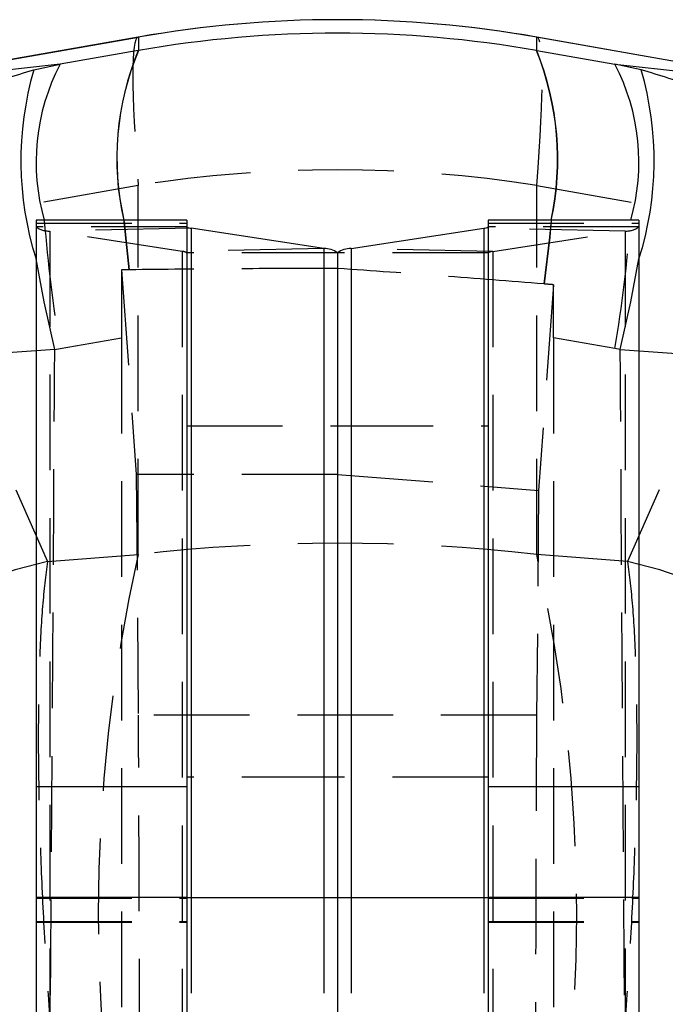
# Model space of a CAD drawing. Extents: x 32 to 386, y 97 to 276.
# Tile 27 of 34: x 259 to 268, y 246 to 259. Entities that reach past the tile are written whole.
import ezdxf

# ---------------------------------------------------------------- set-up
doc = ezdxf.new("R2010")
doc.units = 0
doc.linetypes.add('HIDDEN', pattern=[1.905, 1.27, -0.635])
doc.layers.get('0').update_dxf_attribs({"linetype": 'CONTINUOUS'})

msp = doc.modelspace()

# ---------------------------------------------------------------- linework, layer by layer
at = {"color": 7, "linetype": 'CONTINUOUS'}
for p, q in [((260.9516, 259.0532), (257.2134, 258.3941)), ((257.2181, 258.3947), (260.9549, 259.0535)), ((260.9549, 259.0535), (260.9549, 258.8749)), ((266.2359, 259.0535), (266.2359, 258.8749)), ((269.9727, 258.3947), (266.2359, 259.0535)), ((269.9774, 258.3941), (266.2392, 259.0532)), ((260.9525, 258.8744), (259.9144, 258.6925)), ((260.9525, 258.8744), (260.9549, 258.8749)), ((266.2359, 258.8749), (266.2383, 258.8744)), ((266.2383, 258.8744), (267.2764, 258.6925)), ((259.9144, 258.6925), (257.2275, 258.3957)), ((259.5654, 258.6183), (259.9144, 258.6925)), ((267.6254, 258.6183), (267.2764, 258.6925)), ((267.2764, 258.6925), (269.9633, 258.3957)), ((261.5954, 256.6208), (259.5954, 256.6208)), ((259.5954, 256.6208), (259.5954, 249.1043)), ((261.5954, 256.6208), (261.5954, 249.1043)), ((263.4145, 256.245), (261.6557, 256.5166)), ((263.7763, 256.245), (265.5351, 256.5166)), ((267.5954, 256.6208), (265.5954, 256.6208)), ((265.5954, 256.6208), (265.5954, 249.1043)), ((267.5954, 256.6208), (267.5954, 249.1043)), ((263.5954, 256.1874), (263.5954, 247.6293)), ((259.5954, 249.1043), (261.5954, 249.1043)), ((259.5954, 249.1043), (259.5954, 247.6293)), ((261.5954, 249.1043), (261.5954, 247.6293)), ((265.5954, 249.1043), (267.5954, 249.1043)), ((265.5954, 249.1043), (265.5954, 247.6293)), ((267.5954, 249.1043), (267.5954, 247.619)), ((261.5954, 247.6293), (259.5954, 247.6293)), ((259.5954, 247.6293), (259.5954, 240.6492)), ((261.5954, 247.6293), (261.5954, 240.6492)), ((261.5954, 247.6293), (263.5954, 247.6293)), ((263.5954, 247.6293), (265.5954, 247.6293)), ((263.5954, 247.6293), (263.5954, 241.6293)), ((267.5954, 247.6293), (265.5954, 247.6293)), ((265.5954, 247.6293), (265.5954, 240.6492)), ((267.5954, 247.6293), (267.5954, 240.6492))]:
    msp.add_line(p, q, dxfattribs=at)
at = {"color": 7, "linetype": 'HIDDEN'}
for p, q in [((260.9516, 257.0837), (257.7877, 256.5258)), ((260.9516, 252.1839), (260.9516, 257.0837)), ((266.2392, 257.0837), (269.4031, 256.5258)), ((266.2392, 252.1839), (266.2392, 257.0837)), ((257.7877, 256.5258), (259.7454, 252.0928)), ((259.5954, 256.5813), (261.5954, 256.5813)), ((261.5954, 256.5358), (259.5954, 256.5358)), ((261.6557, 256.5166), (259.7763, 256.4782)), ((267.4145, 256.4782), (265.5351, 256.5166)), ((265.5954, 256.5813), (267.5954, 256.5813)), ((267.5954, 256.5358), (265.5954, 256.5358)), ((269.4031, 256.5258), (267.4455, 252.0928)), ((259.7763, 256.4782), (259.7763, 243.4987)), ((261.5351, 256.2066), (259.7763, 256.4782)), ((265.6557, 256.2066), (267.4145, 256.4782)), ((267.4145, 256.4782), (267.4145, 243.4987)), ((263.4145, 256.245), (261.5351, 256.2066)), ((265.6557, 256.2066), (263.7763, 256.245)), ((261.5351, 256.2066), (261.5351, 243.2271)), ((263.5954, 256.1874), (261.5954, 256.1874)), ((265.5954, 256.1874), (263.5954, 256.1874)), ((265.6557, 256.2066), (265.6557, 243.2271)), ((260.7288, 255.9628), (260.9245, 253.2473)), ((260.8318, 255.9642), (260.8285, 255.9641)), ((266.4621, 255.7651), (266.2644, 253.0349)), ((266.3382, 255.7752), (266.3349, 255.7755)), ((259.9135, 254.9188), (260.7284, 255.0616)), ((260.7284, 255.0616), (260.7284, 244.2628)), ((266.4624, 255.0616), (266.4624, 244.2628)), ((267.2773, 254.9188), (266.4624, 255.0616)), ((259.8426, 254.9038), (259.5954, 254.8859)), ((259.8426, 254.9038), (259.9135, 254.9188)), ((267.3482, 254.9038), (267.2773, 254.9188)), ((267.3482, 254.9038), (267.5954, 254.8859)), ((261.5954, 253.8938), (263.5954, 253.8938)), ((263.5954, 253.8938), (265.5954, 253.8938)), ((260.9245, 253.2473), (260.9528, 250.05)), ((263.5954, 253.2473), (260.9245, 253.2473)), ((263.5954, 253.2473), (266.2644, 253.0349)), ((266.2644, 253.0349), (266.238, 250.05)), ((259.7454, 252.0928), (260.9516, 252.1839)), ((267.4455, 252.0928), (266.2392, 252.1839)), ((266.238, 250.05), (260.9528, 250.05)), ((263.5954, 249.2289), (261.5954, 249.2289)), ((265.5954, 249.2289), (263.5954, 249.2289)), ((259.5954, 247.619), (261.5954, 247.619)), ((261.6557, 247.6293), (261.6557, 243.5372)), ((263.4145, 247.6293), (263.4145, 243.2656)), ((263.7763, 247.6293), (263.7763, 243.2656)), ((265.5351, 247.6293), (265.5351, 243.5372)), ((265.5954, 247.619), (267.5954, 247.619)), ((259.5954, 247.3099), (261.5954, 247.3099)), ((259.5954, 247.3004), (261.5954, 247.3004)), ((265.5954, 247.3099), (267.5954, 247.3099)), ((265.5954, 247.3004), (267.5954, 247.3004))]:
    msp.add_line(p, q, dxfattribs=at)
at = {"color": 8, "linetype": 'CONTINUOUS'}
for p, q in [((261.6557, 256.5166), (261.6557, 247.6293)), ((265.5351, 256.5166), (265.5351, 247.6293)), ((263.4145, 256.245), (263.4145, 247.6293)), ((263.7763, 256.245), (263.7763, 247.6293))]:
    msp.add_line(p, q, dxfattribs=at)
at = {"color": 7, "linetype": 'HIDDEN', "flags": 128}
for points in [[(260.7583, 256.6208), (260.7642, 256.5553), (260.8285, 255.9641)], [(260.7615, 256.6208), (260.7675, 256.5554), (260.8318, 255.9642)], [(266.4293, 256.6208), (266.4081, 256.3992), (266.3349, 255.7755)], [(266.4326, 256.6208), (266.4113, 256.3989), (266.3382, 255.7752)], [(259.8426, 254.9038), (259.7041, 255.5387), (259.5954, 256.1081)], [(267.3482, 254.9038), (267.4867, 255.5387), (267.5954, 256.1081)]]:
    msp.add_lwpolyline(points, dxfattribs=at)
at = {"color": 7, "linetype": 'CONTINUOUS'}
for centre, radius, start, end in [((263.5954, 244.0595), 15.225, 79.99826, 99.99876), ((263.5954, 244.059), 15.2252, 80.0127, 99.9873), ((261.6519, 256.609), 0.0924, 232.30011, 272.34299), ((265.5389, 256.609), 0.0924, 267.65701, 307.69989), ((263.4258, 255.9679), 0.2773, 52.30234, 92.34073), ((263.765, 255.9679), 0.2773, 87.65927, 127.69766)]:
    msp.add_arc(centre, radius, start, end, dxfattribs=at)
at = {"color": 8, "linetype": 'CONTINUOUS'}
for centre, radius, start, end in [((264.3791, 257.4439), 3.7132, 157.34102, 192.80691), ((264.3868, 257.445), 3.7179, 157.38231, 192.80825), ((262.6542, 257.4322), 3.8613, 347.87024, 21.93921), ((262.662, 257.431), 3.8566, 347.87297, 21.9791), ((263.7266, 257.4128), 4.3323, 163.84404, 197.5267), ((262.4057, 257.3941), 2.8094, 152.47185, 195.97617), ((264.7851, 257.3941), 2.8094, 344.02383, 27.52815), ((263.4642, 257.4128), 4.3323, 342.4733, 16.15596)]:
    msp.add_arc(centre, radius, start, end, dxfattribs=at)
at = {"color": 7, "linetype": 'HIDDEN'}
for centre, radius, start, end in [((263.5954, 240.242), 17.048, 81.07859, 98.92141), ((259.765, 256.7553), 0.2774, 232.30252, 272.34003), ((280.9237, 258.3587), 21.2899, 184.68219, 189.29819), ((246.2671, 258.3587), 21.2899, 350.70181, 355.31781), ((267.4258, 256.7553), 0.2774, 267.65997, 307.69748), ((261.5389, 256.1142), 0.0925, 52.30392, 92.33912), ((265.6519, 256.1142), 0.0925, 87.66088, 127.69608), ((282.1487, 247.4107), 21.7278, 167.30985, 192.69015), ((245.0421, 247.4107), 21.7278, 347.30985, 12.69015), ((260.8296, 247.0126), 5.1946, 102.0477, 177.96238), ((266.3612, 247.0126), 5.1946, 2.03762, 77.9523)]:
    msp.add_arc(centre, radius, start, end, dxfattribs=at)
at = {"color": 7, "linetype": 'CONTINUOUS'}
for centre, major_axis, ratio, start_param, end_param in [((263.5954, 243.9352), (15.225, 0), 0.9963599, 1.3964826, 1.7451101), ((263.5954, 240.8129), (-2.6431, 18.2404), 0.0343214, 6.2790533, 6.2842368), ((263.5954, 240.8129), (2.6431, 18.2404), 0.0343214, 6.2821338, 6.2873173)]:
    msp.add_ellipse(centre, major_axis=major_axis, ratio=ratio, start_param=start_param, end_param=end_param, dxfattribs=at)
at = {"color": 7, "linetype": 'HIDDEN'}
for centre, major_axis, ratio, start_param, end_param in [((263.5954, 240.8129), (-2.6431, 18.2404), 0.0343214, 0.0010515, 0.4640554), ((263.5954, 240.8129), (2.6431, 18.2404), 0.0343214, 5.8191299, 6.2821338), ((260.7464, 254.7165), (-0.0015, 4.1216), 0.0043458, 1.2635985, 1.4869681), ((266.8423, 255.7847), (24.9668, 0.2606), 0.0099937, 1.8139556, 1.8180701), ((257.9554, 256.204), (43.3678, -3.485), 0.0057171, 1.3738232, 1.3767379), ((266.4444, 254.7165), (0.0015, 4.1216), 0.0043458, 4.7962172, 4.969639), ((263.5954, 242.5231), (15.225, 0), 0.6443231, 1.3962634, 1.7453293), ((260.9421, 244.6178), (-0.0015, 6.09), 0.0043565, 4.2192772, 5.8140977), ((266.2487, 244.6178), (0.0015, 6.09), 0.0043565, 0.4690876, 2.0639081)]:
    msp.add_ellipse(centre, major_axis=major_axis, ratio=ratio, start_param=start_param, end_param=end_param, dxfattribs=at)
at = {"color": 7, "linetype": 'CONTINUOUS'}
for points in [[(255.6599, 253.7373), (255.66, 253.7422), (255.672, 254.2125), (255.7682, 254.7915), (256.049, 255.6081), (256.3478, 256.2306), (256.8465, 256.9396), (257.451, 257.5491), (258.1173, 258.0314), (258.8271, 258.3986), (259.3193, 258.5451), (259.5654, 258.6183)], [(271.5309, 253.7373), (271.5308, 253.7422), (271.5188, 254.2125), (271.4226, 254.7915), (271.1418, 255.6081), (270.843, 256.2306), (270.3443, 256.9396), (269.7398, 257.5491), (269.0735, 258.0314), (268.3637, 258.3986), (267.8715, 258.5451), (267.6254, 258.6183)]]:
    msp.add_open_spline(points, degree=3, knots=[0, 0, 0, 0, 0.002184, 0.2127376, 0.2603333, 0.3906353, 0.5209277, 0.6464051, 0.7718726, 0.8859389, 1, 1, 1, 1], dxfattribs=at)
at = {"color": 7, "linetype": 'HIDDEN'}
for points, knots in [([(263.5954, 255.9816), (263.1336, 255.9809), (262.2048, 255.9795), (261.2912, 255.9693), (260.8318, 255.9642)], [0, 0, 0, 0, 0.4972793, 1, 1, 1, 1]), ([(266.3349, 255.7755), (265.8837, 255.8115), (264.9768, 255.884), (264.0574, 255.9489), (263.5954, 255.9816)], [0, 0, 0, 0, 0.49745419, 1, 1, 1, 1]), ([(259.7739, 244.4265), (259.7868, 246.1757), (259.8125, 249.6681), (259.8326, 253.1605), (259.8426, 254.9038)], [0, 0, 0, 0, 0.5008309, 1, 1, 1, 1]), ([(267.4169, 244.4265), (267.404, 246.1757), (267.3783, 249.6681), (267.3582, 253.1605), (267.3482, 254.9038)], [0, 0, 0, 0, 0.5008309, 1, 1, 1, 1]), ([(259.7454, 252.0928), (259.7225, 251.9036), (259.6769, 251.5251), (259.6376, 250.7798), (259.6215, 249.9274), (259.6295, 248.983), (259.6615, 247.9646), (259.7162, 246.8907), (259.7937, 245.7815), (259.892, 244.6694), (260.0074, 243.5835), (260.0961, 242.9121), (260.1405, 242.5764)], [0, 0, 0, 0, 0.1014337, 0.2028651, 0.302212, 0.4015563, 0.5000796, 0.5986014, 0.6992985, 0.7999954, 0.8999969, 1, 1, 1, 1]), ([(267.4455, 252.0928), (267.4683, 251.9036), (267.5139, 251.5251), (267.5532, 250.7798), (267.5693, 249.9274), (267.5613, 248.983), (267.5293, 247.9646), (267.4746, 246.8907), (267.3971, 245.7815), (267.2988, 244.6694), (267.1834, 243.5835), (267.0947, 242.9121), (267.0503, 242.5764)], [0, 0, 0, 0, 0.1014337, 0.2028651, 0.302212, 0.4015563, 0.5000796, 0.5986014, 0.6992985, 0.7999954, 0.8999969, 1, 1, 1, 1])]:
    msp.add_open_spline(points, degree=3, knots=knots, dxfattribs=at)
at = {"color": 8, "linetype": 'CONTINUOUS'}
for points in [[(259.5954, 254.8859), (259.4286, 254.875), (259.0118, 254.8475), (258.3611, 254.7705), (257.6667, 254.6578), (257.0276, 254.5129), (256.4886, 254.343), (256.1546, 254.1927), (255.8276, 253.9948), (255.6987, 253.8537), (255.6603, 253.7385), (255.6599, 253.7373)], [(267.5954, 254.8859), (267.7622, 254.875), (268.179, 254.8475), (268.8297, 254.7705), (269.5242, 254.6578), (270.1632, 254.5129), (270.7022, 254.343), (271.0362, 254.1927), (271.3632, 253.9948), (271.4921, 253.8537), (271.5305, 253.7385), (271.5309, 253.7373)]]:
    msp.add_open_spline(points, degree=3, knots=[0, 0, 0, 0, 0.0791507, 0.1977103, 0.3281217, 0.4585433, 0.5939647, 0.7293961, 0.7788791, 0.9977304, 1, 1, 1, 1], dxfattribs=at)

doc.saveas('drawing.dxf')
